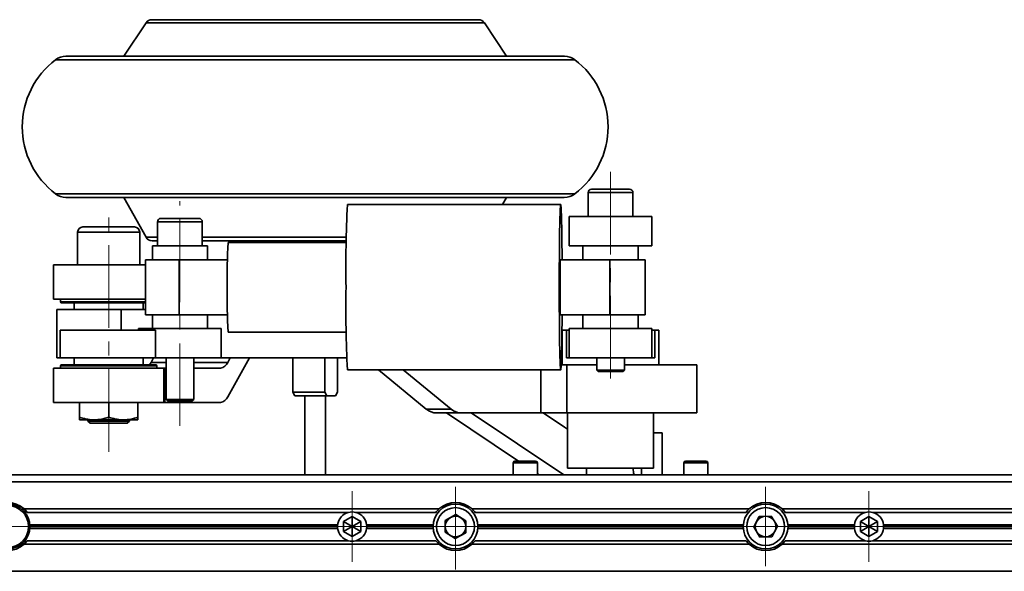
# Model space of a CAD drawing. Header units: millimetres. Extents: x -594 to 594, y -420 to 420.
# Tile 11 of 64: x -451 to -308, y -53 to 27. Entities that reach past the tile are written whole.
import ezdxf

# ---------------------------------------------------------------- set-up
doc = ezdxf.new("R2010")
doc.units = ezdxf.units.MM
doc.linetypes.add('点画线', pattern=[18, 12, -2, 2, -2])
doc.layers.add('中心线层', color=1, linetype='点画线', lineweight=18)
doc.layers.add('几何体', color=7, linetype='Continuous', lineweight=35)

msp = doc.modelspace()

# ---------------------------------------------------------------- linework, layer by layer
at = {"layer": '中心线层'}
for p, q in [((-365.195, 4.776), (-365.195, -26.712)), ((-427.686, -32.12), (-427.686, 0.526)), ((-438.022, -35.872), (-438.022, -0.974)), ((-387.695, -52.974), (-387.695, -40.474)), ((-342.695, -52.474), (-342.695, -40.974)), ((-402.695, -51.849), (-402.695, -41.599)), ((-327.695, -51.849), (-327.695, -41.599)), ((-459.195, -46.724), (-446.195, -46.724)), ((-407.82, -46.724), (-397.57, -46.724)), ((-393.945, -46.724), (-381.445, -46.724)), ((-348.445, -46.724), (-336.945, -46.724)), ((-332.82, -46.724), (-322.57, -46.724))]:
    msp.add_line(p, q, dxfattribs=at)
at = {"layer": '几何体'}
for p, q in [((-432.6, 26.427), (-435.804, 21.576)), ((-432.6, 26.427), (-404.935, 26.427)), ((-404.935, 26.427), (-383.507, 26.427)), ((-380.304, 21.576), (-383.507, 26.427)), ((-370.38, 21.065), (-445.728, 21.065)), ((-445.728, 1.587), (-370.38, 1.587)), ((-368.445, 1.776), (-368.445, -1.724)), ((-361.945, 1.776), (-368.445, 1.776)), ((-367.945, 2.276), (-362.445, 2.276)), ((-361.945, -1.724), (-361.945, 1.776)), ((-435.804, 1.076), (-432.59, -4.71)), ((-372.428, 0.026), (-403.369, 0.026)), ((-380.887, 0.026), (-380.304, 1.076)), ((-430.936, -2.474), (-430.936, -5.974)), ((-424.436, -2.474), (-430.936, -2.474)), ((-430.436, -1.974), (-424.936, -1.974)), ((-424.436, -5.974), (-424.436, -2.474)), ((-371.195, -5.724), (-371.195, -1.724)), ((-359.195, -1.724), (-371.195, -1.724)), ((-359.195, -5.724), (-359.195, -1.724)), ((-442.522, -3.974), (-442.522, -8.724)), ((-433.522, -3.974), (-442.522, -3.974)), ((-441.772, -3.224), (-434.272, -3.224)), ((-433.522, -8.724), (-433.522, -3.974)), ((-430.936, -4.71), (-432.59, -4.71)), ((-403.535, -4.71), (-424.436, -4.71)), ((-403.544, -5.474), (-420.692, -5.474)), ((-420.554, -5.224), (-420.054, -5.474)), ((-403.54, -5.224), (-404.582, -5.224)), ((-431.686, -5.974), (-431.686, -7.974)), ((-427.755, -5.974), (-431.686, -5.974)), ((-423.686, -5.974), (-427.755, -5.974)), ((-423.686, -7.974), (-423.686, -5.974)), ((-371.195, -5.724), (-371.195, -5.974)), ((-359.195, -5.974), (-371.195, -5.974)), ((-369.195, -5.974), (-369.195, -7.974)), ((-361.195, -7.974), (-361.195, -5.974)), ((-359.195, -5.974), (-359.195, -5.724)), ((-432.686, -7.974), (-432.686, -15.974)), ((-427.772, -7.974), (-432.686, -7.974)), ((-427.772, -15.974), (-427.772, -7.974)), ((-420.781, -7.974), (-427.772, -7.974)), ((-372.515, -15.974), (-372.515, -7.974)), ((-365.282, -7.974), (-372.515, -7.974)), ((-365.282, -15.974), (-365.282, -7.974)), ((-360.195, -7.974), (-365.282, -7.974)), ((-360.195, -15.974), (-360.195, -7.974)), ((-446.022, -8.724), (-446.022, -13.724)), ((-446.022, -8.724), (-432.686, -8.724)), ((-446.022, -13.724), (-432.686, -13.724)), ((-445.022, -13.724), (-445.022, -14.074)), ((-445.022, -14.074), (-432.686, -14.074)), ((-432.686, -14.224), (-444.872, -14.224)), ((-443.022, -14.224), (-443.022, -15.224)), ((-433.022, -15.224), (-433.022, -14.224)), ((-445.522, -15.224), (-445.522, -22.224)), ((-445.522, -15.224), (-436.23, -15.224)), ((-436.23, -18.224), (-436.23, -15.224)), ((-436.23, -15.224), (-432.686, -15.224)), ((-427.772, -15.974), (-432.686, -15.974)), ((-431.686, -15.974), (-431.686, -17.974)), ((-420.781, -15.974), (-427.772, -15.974)), ((-423.686, -17.974), (-423.686, -15.974)), ((-365.282, -15.974), (-372.515, -15.974)), ((-369.195, -15.974), (-369.195, -17.974)), ((-360.195, -15.974), (-365.282, -15.974)), ((-361.195, -17.974), (-361.195, -15.974)), ((-445.042, -18.224), (-445.042, -22.224)), ((-431.229, -18.224), (-445.042, -18.224)), ((-433.686, -17.974), (-433.686, -18.224)), ((-433.686, -17.974), (-421.686, -17.974)), ((-431.229, -18.224), (-431.229, -22.224)), ((-421.686, -22.224), (-421.686, -17.974)), ((-420.692, -18.474), (-403.544, -18.474)), ((-372.195, -18.224), (-372.195, -23.224)), ((-372.195, -18.224), (-371.612, -18.224)), ((-371.612, -22.224), (-371.612, -18.224)), ((-371.612, -18.224), (-371.195, -18.224)), ((-371.195, -17.974), (-371.195, -18.224)), ((-371.195, -17.974), (-359.195, -17.974)), ((-371.195, -18.224), (-371.195, -22.224)), ((-359.195, -18.224), (-359.195, -17.974)), ((-359.195, -18.224), (-359.195, -22.224)), ((-359.195, -18.224), (-358.778, -18.224)), ((-358.778, -18.224), (-358.778, -22.224)), ((-358.778, -18.224), (-358.195, -18.224)), ((-358.195, -23.224), (-358.195, -18.224)), ((-445.522, -22.224), (-445.042, -22.224)), ((-431.229, -22.224), (-445.042, -22.224)), ((-443.022, -22.224), (-443.022, -23.224)), ((-433.022, -23.224), (-433.022, -22.224)), ((-431.875, -22.884), (-431.504, -22.224)), ((-421.686, -22.224), (-431.229, -22.224)), ((-429.686, -22.224), (-429.686, -28.274)), ((-425.686, -28.274), (-425.686, -22.224)), ((-421.686, -22.224), (-403.478, -22.224)), ((-420.749, -27.884), (-417.569, -22.224)), ((-420.378, -22.224), (-420.749, -22.884)), ((-411.289, -22.224), (-411.289, -27.224)), ((-406.654, -27.224), (-406.654, -22.224)), ((-404.818, -22.224), (-404.818, -27.224)), ((-371.195, -22.224), (-371.612, -22.224)), ((-371.195, -22.224), (-359.195, -22.224)), ((-367.195, -22.224), (-367.195, -24.024)), ((-363.195, -24.024), (-363.195, -22.224)), ((-358.778, -22.224), (-359.195, -22.224)), ((-446.022, -23.724), (-446.022, -28.724)), ((-446.022, -23.724), (-430.022, -23.724)), ((-445.022, -23.374), (-445.022, -23.724)), ((-431.911, -23.374), (-445.022, -23.374)), ((-444.872, -23.224), (-432.042, -23.224)), ((-432.042, -23.224), (-431.172, -23.224)), ((-431.022, -23.374), (-431.911, -23.374)), ((-431.875, -22.884), (-429.686, -22.884)), ((-431.022, -23.724), (-431.022, -23.374)), ((-430.022, -28.724), (-430.022, -23.724)), ((-429.864, -23.724), (-430.022, -23.724)), ((-429.864, -28.724), (-429.864, -23.724)), ((-429.864, -23.724), (-429.686, -23.724)), ((-425.686, -22.884), (-420.749, -22.884)), ((-425.686, -23.724), (-421.788, -23.724)), ((-403.369, -23.974), (-372.428, -23.974)), ((-391.928, -29.676), (-398.849, -23.974)), ((-395.265, -23.974), (-388.344, -29.676)), ((-375.296, -30.224), (-375.296, -23.974)), ((-372.355, -23.224), (-371.556, -23.224)), ((-371.556, -23.224), (-371.556, -30.224)), ((-371.556, -23.224), (-367.195, -23.224)), ((-367.195, -24.024), (-366.995, -24.224)), ((-367.195, -24.024), (-363.195, -24.024)), ((-363.395, -24.224), (-366.995, -24.224)), ((-363.395, -24.224), (-363.195, -24.024)), ((-363.195, -23.224), (-352.695, -23.224)), ((-352.695, -30.224), (-352.695, -23.224)), ((-429.686, -28.274), (-429.486, -28.474)), ((-429.686, -28.274), (-425.686, -28.274)), ((-425.886, -28.474), (-429.486, -28.474)), ((-425.886, -28.474), (-425.686, -28.274)), ((-411.289, -27.224), (-406.654, -27.224)), ((-410.993, -27.724), (-411.289, -27.224)), ((-410.993, -27.724), (-406.357, -27.724)), ((-409.554, -27.724), (-409.554, -39.224)), ((-406.654, -27.224), (-406.357, -27.724)), ((-406.554, -39.224), (-406.554, -27.724)), ((-406.357, -27.724), (-405.115, -27.724)), ((-405.115, -27.724), (-404.818, -27.224)), ((-446.022, -28.724), (-430.022, -28.724)), ((-442.272, -28.724), (-442.272, -30.844)), ((-438.022, -28.724), (-438.022, -30.844)), ((-433.772, -28.724), (-433.772, -30.844)), ((-430.022, -28.724), (-429.864, -28.724)), ((-429.864, -28.724), (-421.788, -28.724)), ((-391.928, -29.676), (-388.344, -29.676)), ((-442.272, -30.844), (-442.272, -31.224)), ((-442.272, -31.224), (-440.147, -31.224)), ((-441.022, -31.224), (-441.022, -31.424)), ((-441.022, -31.424), (-440.722, -31.724)), ((-441.022, -31.424), (-435.022, -31.424)), ((-440.147, -31.224), (-435.897, -31.224)), ((-435.897, -31.224), (-433.772, -31.224)), ((-435.322, -31.724), (-435.022, -31.424)), ((-435.022, -31.424), (-435.022, -31.224)), ((-433.772, -30.844), (-433.772, -31.224)), ((-386.827, -30.224), (-390.411, -30.224)), ((-378.565, -37.224), (-389.022, -30.224)), ((-375.296, -30.224), (-386.827, -30.224)), ((-385.438, -30.224), (-371.993, -39.224)), ((-371.556, -30.224), (-375.296, -30.224)), ((-371.892, -32.291), (-374.981, -30.224)), ((-371.556, -30.224), (-352.695, -30.224)), ((-371.445, -30.224), (-371.445, -38.224)), ((-358.945, -38.224), (-358.945, -30.224)), ((-435.322, -31.724), (-440.722, -31.724)), ((-357.695, -33.099), (-358.945, -33.099)), ((-357.695, -39.224), (-357.695, -33.099)), ((-379.319, -37.474), (-379.319, -39.224)), ((-375.819, -37.474), (-379.319, -37.474)), ((-379.069, -37.224), (-376.069, -37.224)), ((-375.819, -39.224), (-375.819, -37.474)), ((-371.445, -38.224), (-358.945, -38.224)), ((-368.695, -38.224), (-368.695, -39.224)), ((-360.695, -39.224), (-360.695, -38.224)), ((-354.571, -37.474), (-354.571, -39.224)), ((-351.071, -37.474), (-354.571, -37.474)), ((-354.321, -37.224), (-351.321, -37.224)), ((-351.071, -39.224), (-351.071, -37.474)), ((-45.195, -39.224), (-460.195, -39.224)), ((-375.577, -39.224), (-375.819, -39.062)), ((-460.195, -40.224), (-45.195, -40.224)), ((-450.671, -44.181), (-450.29, -44.181)), ((-390.092, -44.174), (-450.298, -44.174)), ((-345.092, -44.174), (-385.298, -44.174)), ((-165.092, -44.174), (-340.298, -44.174)), ((-449.967, -44.531), (-450.296, -44.531)), ((-449.858, -44.674), (-403.255, -44.674)), ((-403.945, -46.002), (-402.695, -45.281)), ((-402.695, -45.281), (-401.445, -46.002)), ((-402.695, -46.724), (-402.695, -45.281)), ((-402.135, -44.674), (-390.532, -44.674)), ((-389.175, -45.824), (-387.656, -44.992)), ((-387.656, -44.992), (-386.176, -45.892)), ((-384.858, -44.674), (-345.532, -44.674)), ((-344.426, -46.78), (-343.609, -45.253)), ((-343.609, -45.253), (-341.878, -45.197)), ((-341.878, -45.197), (-340.964, -46.668)), ((-339.858, -44.674), (-328.255, -44.674)), ((-328.945, -46.002), (-327.695, -45.281)), ((-327.695, -45.281), (-326.445, -46.002)), ((-327.695, -46.724), (-327.695, -45.281)), ((-327.135, -44.674), (-178.255, -44.674)), ((-404.804, -46.464), (-449.455, -46.464)), ((-449.455, -46.984), (-404.804, -46.984)), ((-449.445, -46.724), (-404.82, -46.724)), ((-403.945, -47.446), (-403.945, -46.002)), ((-403.945, -46.002), (-402.695, -46.724)), ((-403.945, -47.446), (-402.695, -46.724)), ((-401.445, -46.002), (-402.695, -46.724)), ((-402.695, -48.167), (-402.695, -46.724)), ((-401.445, -47.446), (-402.695, -46.724)), ((-401.445, -46.002), (-401.445, -47.446)), ((-390.935, -46.464), (-400.586, -46.464)), ((-400.586, -46.984), (-390.935, -46.984)), ((-400.57, -46.724), (-390.945, -46.724)), ((-389.214, -47.556), (-389.175, -45.824)), ((-386.176, -45.892), (-386.215, -47.624)), ((-345.935, -46.464), (-384.455, -46.464)), ((-384.455, -46.984), (-345.935, -46.984)), ((-384.445, -46.724), (-345.945, -46.724)), ((-343.512, -48.251), (-344.426, -46.78)), ((-340.964, -46.668), (-341.781, -48.195)), ((-329.804, -46.464), (-339.455, -46.464)), ((-339.455, -46.984), (-329.804, -46.984)), ((-339.445, -46.724), (-329.82, -46.724)), ((-328.945, -47.446), (-328.945, -46.002)), ((-328.945, -46.002), (-327.695, -46.724)), ((-328.945, -47.446), (-327.695, -46.724)), ((-326.445, -46.002), (-327.695, -46.724)), ((-326.445, -47.446), (-327.695, -46.724)), ((-327.695, -48.167), (-327.695, -46.724)), ((-326.445, -46.002), (-326.445, -47.446)), ((-179.804, -46.464), (-325.586, -46.464)), ((-325.586, -46.984), (-179.804, -46.984)), ((-325.57, -46.724), (-179.82, -46.724)), ((-402.695, -48.167), (-403.945, -47.446)), ((-401.445, -47.446), (-402.695, -48.167)), ((-387.734, -48.456), (-389.214, -47.556)), ((-386.215, -47.624), (-387.734, -48.456)), ((-341.781, -48.195), (-343.512, -48.251)), ((-327.695, -48.167), (-328.945, -47.446)), ((-326.445, -47.446), (-327.695, -48.167)), ((-450.29, -49.267), (-450.671, -49.267)), ((-450.298, -49.274), (-390.092, -49.274)), ((-450.296, -48.917), (-449.967, -48.917)), ((-403.255, -48.774), (-449.858, -48.774)), ((-390.532, -48.774), (-402.135, -48.774)), ((-385.298, -49.274), (-345.092, -49.274)), ((-345.532, -48.774), (-384.858, -48.774)), ((-340.298, -49.274), (-165.092, -49.274)), ((-328.255, -48.774), (-339.858, -48.774)), ((-178.255, -48.774), (-327.135, -48.774)), ((-45.195, -53.224), (-460.195, -53.224))]:
    msp.add_line(p, q, dxfattribs=at)
for points in [[(-372.231, -7.974), (-372.238, -6.959), (-372.251, -5.657), (-372.265, -4.451), (-372.283, -3.359), (-372.302, -2.398), (-372.324, -1.582), (-372.347, -0.923), (-372.371, -0.432), (-372.396, -0.116), (-372.421, 0.02), (-372.447, -0.025), (-372.472, -0.252), (-372.497, -0.656), (-372.521, -1.232), (-372.543, -1.971), (-372.563, -2.861), (-372.582, -3.89), (-372.598, -5.041), (-372.612, -6.297), (-372.622, -7.639), (-372.63, -9.047), (-372.635, -10.499), (-372.636, -11.974)], [(-372.636, -11.974), (-372.635, -13.449), (-372.63, -14.901), (-372.622, -16.309), (-372.612, -17.651), (-372.598, -18.907), (-372.582, -20.058), (-372.563, -21.087), (-372.543, -21.977), (-372.521, -22.716), (-372.497, -23.292), (-372.472, -23.696), (-372.447, -23.923), (-372.421, -23.968), (-372.396, -23.832), (-372.371, -23.516), (-372.347, -23.025), (-372.324, -22.366), (-372.302, -21.55), (-372.283, -20.589), (-372.265, -19.497), (-372.251, -18.291), (-372.238, -16.99), (-372.231, -15.974)], [(-432.098, -23.224), (-431.993, -23.077), (-431.875, -22.884)], [(-371.445, -32.557), (-371.592, -32.477), (-371.892, -32.291)]]:
    msp.add_lwpolyline(points, dxfattribs=at)
for centre, radius in [((-452.695, -46.724), 3.25), ((-452.695, -46.724), 3.055), ((-387.695, -46.724), 3.25), ((-387.695, -46.724), 2.75), ((-342.695, -46.724), 3.25), ((-342.695, -46.724), 2.75)]:
    msp.add_circle(centre, radius, dxfattribs=at)
for centre, radius, start, end in [((-431.766, 25.876), 1, 90, 146.56013), ((-384.342, 25.876), 1, 33.43987, 90), ((-444.214, 19.076), 2.5, 90, 127.28042), ((-371.894, 19.076), 2.5, 52.71958, 90), ((-438.314, 11.326), 12.24, 127.28042, 232.71958), ((-377.794, 11.326), 12.24, 307.28042, 52.71958), ((-444.214, 3.576), 2.5, 232.71958, 270), ((-371.894, 3.576), 2.5, 270, 307.28042), ((-367.945, 1.776), 0.5, 90, 180), ((-362.445, 1.776), 0.5, 0, 90), ((-229.268, -9.001), 174.335, 177.03203, 180.97725), ((-430.436, -2.474), 0.5, 90, 180), ((-424.936, -2.474), 0.5, 360, 90), ((-441.772, -3.974), 0.75, 90, 180), ((-434.272, -3.974), 0.75, 360, 90), ((-431.716, -4.224), 1, 209.0546, 270), ((-332.215, -10.262), 88.606, 176.90229, 181.10699), ((-332.215, -13.686), 88.606, 178.89301, 183.09771), ((-239.286, -15.121), 164.322, 178.90249, 183.08822), ((-444.872, -14.074), 0.15, 180, 270), ((-444.872, -23.374), 0.15, 90, 180), ((-431.172, -23.374), 0.15, 0, 90), ((-422.006, -22.392), 1.35, 279.28703, 338.6067), ((-422.006, -27.392), 1.35, 279.28703, 338.6067), ((-390.407, -27.84), 2.384, 230.37546, 269.90053), ((-386.823, -27.84), 2.384, 230.37546, 269.90053), ((-379.069, -37.474), 0.25, 90, 180), ((-376.069, -37.474), 0.25, 360, 90), ((-354.321, -37.474), 0.25, 90, 180), ((-351.321, -37.474), 0.25, 0, 90), ((-452.695, -46.724), 3.5, 46.76677, 133.23323), ((-452.695, -46.724), 3.5, 35.85347, 46.76677), ((-387.695, -46.724), 3.5, 133.23323, 144.14653), ((-387.695, -46.724), 3.5, 46.76677, 133.23323), ((-387.695, -46.724), 3.5, 35.85347, 46.76677), ((-342.695, -46.724), 3.5, 133.23323, 144.14653), ((-342.695, -46.724), 3.5, 46.76677, 133.23323), ((-342.695, -46.724), 3.5, 35.85347, 46.76677), ((-402.695, -46.724), 2.125, 105.26773, 172.97731), ((-402.695, -46.724), 2.125, 74.73227, 105.26773), ((-402.695, -46.724), 2.125, 7.02269, 74.73227), ((-387.695, -46.724), 1.5, 118.7017, 178.7017), ((-387.695, -46.724), 1.5, 58.7017, 118.7017), ((-387.695, -46.724), 1.5, 358.7017, 58.7017), ((-342.695, -46.724), 1.5, 91.85932, 151.85932), ((-342.695, -46.724), 1.5, 31.85932, 91.85932), ((-327.695, -46.724), 2.125, 105.26773, 172.97731), ((-327.695, -46.724), 2.125, 74.73227, 105.26773), ((-327.695, -46.724), 2.125, 7.02269, 74.73227), ((-402.695, -46.724), 2.125, 172.97731, 180), ((-402.695, -46.724), 2.125, 180, 187.02269), ((-402.695, -46.724), 2.125, 187.02269, 254.73227), ((-402.695, -46.724), 2.125, 285.26773, 352.97731), ((-402.695, -46.724), 2.125, 0, 7.02269), ((-402.695, -46.724), 2.125, 352.97731, 0), ((-387.695, -46.724), 1.5, 178.7017, 238.7017), ((-387.695, -46.724), 1.5, 298.7017, 358.7017), ((-342.695, -46.724), 1.5, 151.85932, 211.85932), ((-342.695, -46.724), 1.5, 331.85932, 31.85932), ((-327.695, -46.724), 2.125, 172.97731, 180), ((-327.695, -46.724), 2.125, 180, 187.02269), ((-327.695, -46.724), 2.125, 187.02269, 254.73227), ((-327.695, -46.724), 2.125, 285.26773, 352.97731), ((-327.695, -46.724), 2.125, 0, 7.02269), ((-327.695, -46.724), 2.125, 352.97731, 0), ((-387.695, -46.724), 1.5, 238.7017, 298.7017), ((-342.695, -46.724), 1.5, 211.85932, 271.85932), ((-342.695, -46.724), 1.5, 271.85932, 331.85932), ((-452.695, -46.724), 3.5, 226.76677, 313.23323), ((-452.695, -46.724), 3.5, 313.23323, 324.14653), ((-402.695, -46.724), 2.125, 254.73227, 285.26773), ((-387.695, -46.724), 3.5, 215.85347, 226.76677), ((-387.695, -46.724), 3.5, 226.76677, 313.23323), ((-387.695, -46.724), 3.5, 313.23323, 324.14653), ((-342.695, -46.724), 3.5, 215.85347, 226.76677), ((-342.695, -46.724), 3.5, 226.76677, 313.23323), ((-342.695, -46.724), 3.5, 313.23323, 324.14653), ((-327.695, -46.724), 2.125, 254.73227, 285.26773)]:
    msp.add_arc(centre, radius, start, end, dxfattribs=at)
for points, knots in [([(-431.766, 26.876), (-431.726, 26.876), (-431.648, 26.876), (-431.08, 26.876), (-430.169, 26.876), (-428.966, 26.876), (-427.585, 26.876), (-426.111, 26.876), (-424.439, 26.876), (-422.58, 26.876), (-420.567, 26.876), (-418.436, 26.876), (-416.212, 26.876), (-413.707, 26.876), (-410.935, 26.876), (-407.952, 26.876), (-406.001, 26.876), (-405.041, 26.876)], [0, 0, 0, 0, 1.9252619, 3.8503663, 5.8352513, 7.8759486, 9.471161, 11.0665488, 12.6957044, 14.3250391, 15.9541947, 17.5835294, 19.1787418, 20.7741296, 22.8146715, 24.799594, 26.7248166, 26.7248166, 26.7248166, 26.7248166]), ([(-405.041, 26.876), (-404.089, 26.876), (-402.156, 26.876), (-399.318, 26.876), (-396.765, 26.876), (-394.536, 26.876), (-392.622, 26.876), (-390.855, 26.876), (-389.259, 26.876), (-387.862, 26.876), (-386.69, 26.876), (-385.745, 26.876), (-384.975, 26.876), (-384.435, 26.876), (-384.373, 26.876), (-384.342, 26.876)], [0, 0, 0, 0, 1.7420521, 3.5381279, 5.3847437, 6.8282427, 8.2719004, 9.7461144, 11.2204905, 12.6947045, 14.1690806, 15.6125796, 17.0562373, 18.9027126, 20.6988223, 20.6988223, 20.6988223, 20.6988223]), ([(-401.333, 21.576), (-402.857, 21.576), (-405.926, 21.576), (-410.641, 21.576), (-414.976, 21.576), (-418.868, 21.576), (-422.275, 21.576), (-425.528, 21.576), (-428.91, 21.576), (-432.294, 21.576), (-435.538, 21.576), (-438.337, 21.576), (-440.668, 21.576), (-442.479, 21.576), (-443.58, 21.576), (-444.137, 21.576), (-444.175, 21.576), (-444.193, 21.576)], [0, 0, 0, 0, 3.1155368, 6.2751993, 9.5042884, 11.950005, 14.3998291, 16.841452, 19.2628099, 22.4339516, 25.5431746, 28.6300211, 31.8097534, 35.0405618, 38.3002416, 40.748695, 42.8601196, 42.8601196, 42.8601196, 42.8601196]), ([(-371.901, 21.576), (-371.928, 21.576), (-371.983, 21.576), (-372.496, 21.576), (-373.352, 21.576), (-374.585, 21.576), (-376.181, 21.576), (-378.125, 21.576), (-380.388, 21.576), (-382.933, 21.576), (-385.712, 21.576), (-388.674, 21.576), (-391.764, 21.576), (-394.913, 21.576), (-398.098, 21.576), (-400.254, 21.576), (-401.333, 21.576)], [0, 0, 0, 0, 1.9522883, 4.0409526, 6.1729076, 8.3385255, 10.5271814, 12.7275407, 14.9279001, 17.1165559, 19.2821738, 21.4141289, 23.5027932, 25.5397523, 27.4857032, 29.4317321, 29.4317321, 29.4317321, 29.4317321]), ([(-401.333, 1.076), (-402.422, 1.076), (-404.599, 1.076), (-407.962, 1.076), (-411.402, 1.076), (-414.918, 1.076), (-418.438, 1.076), (-421.907, 1.076), (-425.266, 1.076), (-428.461, 1.076), (-431.437, 1.076), (-434.15, 1.076), (-436.564, 1.076), (-438.652, 1.076), (-440.4, 1.076), (-441.797, 1.076), (-442.871, 1.076), (-443.629, 1.076), (-444.113, 1.076), (-444.18, 1.076), (-444.213, 1.076)], [0, 0, 0, 0, 2.2370737, 4.474237, 6.8159345, 9.2170724, 11.6679777, 14.1575819, 16.6736706, 19.2032138, 21.7327569, 24.2488456, 26.7384498, 29.1893551, 31.590493, 33.9321905, 36.1692193, 38.4064279, 40.6434567, 42.8806653, 42.8806653, 42.8806653, 42.8806653]), ([(-401.333, 1.076), (-399.83, 1.076), (-396.803, 1.076), (-392.436, 1.076), (-388.615, 1.076), (-385.36, 1.076), (-382.648, 1.076), (-380.199, 1.076), (-377.813, 1.076), (-375.64, 1.076), (-373.826, 1.076), (-372.596, 1.076), (-371.941, 1.076), (-371.962, 1.076), (-371.971, 1.076)], [0, 0, 0, 0, 2.7165944, 5.4716584, 8.2870545, 10.4195427, 12.5556124, 14.6845312, 16.7957805, 19.5609261, 22.2719436, 24.9633112, 27.7359451, 29.4207875, 29.4207875, 29.4207875, 29.4207875]), ([(-430.936, -5.224), (-431.126, -5.224), (-431.532, -5.224), (-431.749, -5.224), (-431.695, -5.224), (-431.686, -5.224)], [0, 0, 0, 0, 0.36914895, 0.78912652, 0.87628353, 0.87628353, 0.87628353, 0.87628353]), ([(-404.582, -5.224), (-405.538, -5.224), (-407.481, -5.224), (-410.461, -5.224), (-413.236, -5.224), (-415.751, -5.224), (-417.987, -5.224), (-420.141, -5.224), (-422.165, -5.224), (-423.603, -5.224), (-424.302, -5.224), (-424.436, -5.224)], [0, 0, 0, 0, 2.6518311, 5.3858994, 8.1969026, 10.3942623, 12.5918642, 14.8359797, 17.0803425, 19.3244581, 19.8536267, 19.8536267, 19.8536267, 19.8536267]), ([(-440.147, -31.224), (-440.198, -31.224), (-440.579, -31.22), (-441.298, -31.137), (-441.946, -30.943), (-442.272, -30.844)], [0, 0, 0, 0, 0.1522901, 1.1533073, 2.1728398, 2.1728398, 2.1728398, 2.1728398]), ([(-438.022, -30.844), (-438.368, -30.951), (-439.064, -31.165), (-439.784, -31.204), (-440.147, -31.224)], [0, 0, 0, 0, 1.0774913, 2.1747382, 2.1747382, 2.1747382, 2.1747382]), ([(-435.897, -31.224), (-435.948, -31.224), (-436.329, -31.22), (-437.048, -31.137), (-437.696, -30.943), (-438.022, -30.844)], [0, 0, 0, 0, 0.1522901, 1.1533073, 2.1728398, 2.1728398, 2.1728398, 2.1728398]), ([(-433.772, -30.844), (-434.118, -30.951), (-434.814, -31.165), (-435.534, -31.204), (-435.897, -31.224)], [0, 0, 0, 0, 1.0774913, 2.1747382, 2.1747382, 2.1747382, 2.1747382]), ([(-361.776, -39.224), (-361.776, -39.223), (-361.797, -39.158), (-361.857, -38.923), (-361.915, -38.576), (-361.923, -38.328), (-361.926, -38.224)], [0, 0, 0, 0, 0.005173, 0.3701866, 0.7473451, 1.0158131, 1.0158131, 1.0158131, 1.0158131])]:
    msp.add_open_spline(points, degree=3, knots=knots, dxfattribs=at)

doc.saveas('drawing.dxf')
